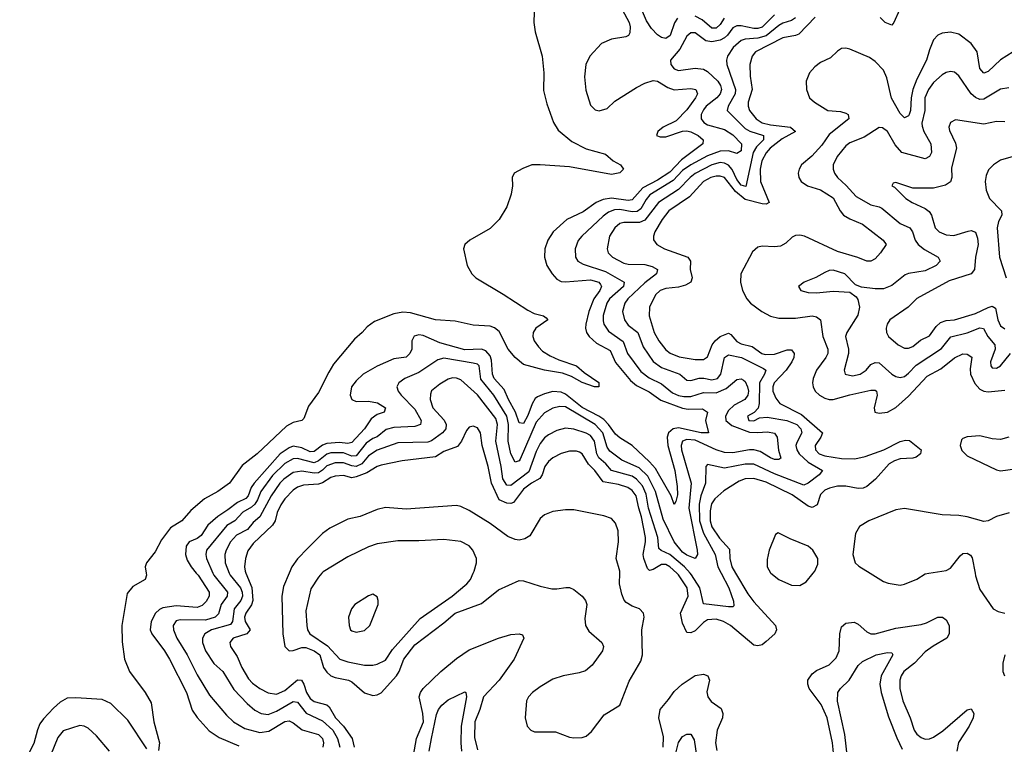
# Model space of a CAD drawing. Header units: inches. Extents: x 1678809 to 1859548, y 384609 to 522868.
# Tile 119 of 256: x 1731382 to 1736088, y 459183 to 462643. Entities that reach past the tile are written whole.
import ezdxf

# ---------------------------------------------------------------- set-up
doc = ezdxf.new("R2010")
doc.units = ezdxf.units.IN
doc.header["$MEASUREMENT"] = 0
doc.layers.add('B7435', color=7, linetype='Continuous')
doc.layers.add('B7436', color=7, linetype='Continuous')

msp = doc.modelspace()

# ---------------------------------------------------------------- linework, layer by layer
at = {"layer": 'B7435', "color": 5}
for points, elevation in [([(1731986.5, 460000), (1731987.8, 459990), (1731982.8, 459970), (1731923.3, 459936.7), (1731896.8, 459903.2), (1731870.1, 459750.1), (1731872.1, 459672.1), (1731883.7, 459590), (1731906.5, 459530), (1731981.6, 459430), (1732010, 459380.4), (1732024.2, 459290), (1732050.2, 459189.8), (1732046.6, 459153.4)], 180), ([(1732226.4, 460000), (1732234.7, 459990), (1732288, 459910), (1732288.6, 459890), (1732274.2, 459865.8), (1732253.8, 459846.2), (1732230, 459836.4), (1732130, 459844.2), (1732065.8, 459834.2), (1732050, 459826.5), (1732032.2, 459810), (1732010.6, 459770), (1732006.6, 459730), (1732013.3, 459710), (1732074.4, 459630), (1732099.1, 459590), (1732179.7, 459430), (1732206, 459346), (1732230.5, 459310.5), (1732287.3, 459247.3), (1732335, 459215), (1732430, 459176.5)], 220), ([(1732305.4, 460000), (1732309.7, 459990), (1732375.9, 459910), (1732373.3, 459890), (1732345.1, 459850), (1732333.1, 459806.9), (1732315.9, 459790), (1732270, 459776.6), (1732150, 459776.9), (1732130, 459772.5), (1732115.5, 459750), (1732117, 459730), (1732132.7, 459690), (1732182.6, 459610), (1732230, 459515.6), (1732290, 459417.2), (1732370, 459322.6), (1732404.2, 459290), (1732458.5, 459258.5), (1732530, 459239.1), (1732573.7, 459246.3), (1732650, 459291.6), (1732670, 459295.9), (1732690, 459285.5), (1732732.1, 459252.1), (1732810, 459230.6), (1732829.5, 459210), (1732833.7, 459190), (1732830.5, 459170)], 240), ([(1732383.8, 460000), (1732387.8, 459990), (1732437.5, 459930), (1732445.9, 459910), (1732447.5, 459890), (1732439.6, 459870), (1732406.7, 459830), (1732399.9, 459770), (1732390, 459755.7), (1732299.3, 459730), (1732267.2, 459710), (1732255.9, 459690), (1732256.4, 459670), (1732271.2, 459630), (1732309.7, 459569.7), (1732353.4, 459530), (1732405.5, 459445.5), (1732470, 459378), (1732506.6, 459346.6), (1732537, 459330), (1732570, 459325.6), (1732610, 459341.3), (1732690, 459387.9), (1732710, 459384.5), (1732751.9, 459331.9), (1732830, 459295.6), (1732879.4, 459250), (1732901.6, 459210), (1732912.4, 459170)], 260), ([(1732463.4, 460000), (1732491.1, 459931.1), (1732496.3, 459870), (1732490.4, 459849.6), (1732462.6, 459810), (1732456.3, 459790), (1732460.1, 459770), (1732484.5, 459730), (1732468.7, 459710), (1732402.7, 459690), (1732387, 459670), (1732390.2, 459650), (1732422, 459602), (1732444.2, 459550), (1732476.1, 459496.1), (1732495.3, 459475.3), (1732530, 459450.1), (1732570, 459429.6), (1732610, 459422.3), (1732650, 459440.5), (1732710, 459491.3), (1732729.2, 459489.2), (1732740.9, 459470), (1732752.5, 459430), (1732770, 459402.5), (1732790, 459387.9), (1732850, 459372.2), (1732861.8, 459361.8), (1732890.9, 459310), (1732929.8, 459269.8), (1732971.7, 459210), (1732981.3, 459170)], 280), ([(1732670.7, 460000), (1732643.9, 459936.1), (1732635.5, 459890), (1732639.5, 459710), (1732650.2, 459650), (1732670, 459629.4), (1732690, 459630.9), (1732730, 459645.9), (1732750, 459644.8), (1732790, 459630), (1732816, 459610), (1732834.7, 459550), (1732850, 459527), (1732869.8, 459509.8), (1732890, 459501.5), (1732953.4, 459490), (1732970, 459481.2), (1733030, 459429.4), (1733070, 459416), (1733090, 459418.8), (1733110, 459429.1), (1733182.8, 459510), (1733195.7, 459530), (1733217.6, 459590), (1733270, 459657.4), (1733410, 459763.3), (1733463, 459810), (1733590, 459856.1), (1733670, 459921.4), (1733770, 459964.8), (1733790, 459963.3), (1733870, 459937.8), (1733926.2, 459926.2), (1733950, 459924.9), (1733992.4, 459932.4), (1734010, 459931.8), (1734030, 459922.8), (1734070.1, 459890), (1734086.7, 459870), (1734092.9, 459850), (1734083.9, 459783.9), (1734086.2, 459750), (1734102.7, 459722.7), (1734164, 459670), (1734171.7, 459650), (1734167.4, 459630), (1734118.5, 459561.5), (1734086.3, 459533.7), (1734056.2, 459523.8), (1733979.1, 459510), (1733930, 459493.6), (1733870, 459457.8), (1733833.8, 459430), (1733814.7, 459410), (1733804.5, 459390), (1733797.6, 459310), (1733806.8, 459270), (1733825.5, 459250), (1733843.3, 459243.3), (1733943.3, 459243.3), (1734010, 459217.1), (1734030, 459213.5), (1734070, 459215.5), (1734090, 459222.5), (1734115.5, 459244.5), (1734175.9, 459324.1), (1734250.7, 459370), (1734295.6, 459484.4), (1734350, 459580.4), (1734358, 459610), (1734356, 459730), (1734366.2, 459790), (1734363.1, 459810), (1734344.2, 459830), (1734310, 459843), (1734280.7, 459860.7), (1734271.4, 459871.4), (1734259.8, 459899.8), (1734248.8, 459948.8), (1734249.7, 460000)], 320), ([(1732827, 460000), (1732810, 459982), (1732774, 459926), (1732750, 459821.2), (1732754.4, 459750), (1732758.3, 459730), (1732769.5, 459710), (1732853.5, 459653.5), (1732912.7, 459590), (1732950, 459577.4), (1733030, 459561.2), (1733070, 459560.9), (1733090, 459565.4), (1733130, 459585.5), (1733164.7, 459635.3), (1733295.9, 459784.1), (1733448.6, 459890), (1733519.1, 459950), (1733536.4, 459970), (1733550.2, 460000)], 340), ([(1734803.8, 460000), (1734862, 459902), (1734890, 459864), (1734993.9, 459750), (1734999.4, 459730), (1734991, 459710), (1734950, 459673.7), (1734930, 459658.2), (1734910, 459653), (1734890, 459656.8), (1734778.9, 459750), (1734746.2, 459770), (1734710, 459781.2), (1734670, 459777.1), (1734650, 459764.6), (1734610, 459725), (1734590, 459714.8), (1734570, 459717.3), (1734550, 459761), (1734540.5, 459810), (1734576.5, 459890), (1734571.8, 459930), (1734530, 459992.5), (1734522.2, 460000)], 280), ([(1734734.3, 460000), (1734770.8, 459930), (1734793.5, 459866.5), (1734795.5, 459844.5), (1734790, 459839.7), (1734770, 459838.9), (1734650, 459853.7), (1734632.4, 459930), (1734592.5, 459992.5), (1734585.9, 460000)], 260), ([(1734972.1, 460000), (1735010, 459970.1), (1735070, 459943), (1735110, 459941.7), (1735140.3, 459959.7), (1735173.7, 460000)], 320), ([(1735447, 460000), (1735510, 459961.3), (1735531.9, 459951.9), (1735590, 459943.8), (1735610, 459947.2), (1735670, 459972.1), (1735710, 459997.4), (1735727.5, 460000)], 320), ([(1735947.9, 460000), (1735950, 459988.2), (1735970, 459922.3), (1736034.3, 459830), (1736057.7, 459817.7), (1736090.1, 459810.1)], 320), ([(1735274.6, 459110), (1735266.9, 459190), (1735241.8, 459310), (1735212.9, 459372.9), (1735155.9, 459450), (1735148.7, 459470), (1735149.2, 459490), (1735170, 459520.2), (1735190, 459534.8), (1735250, 459563.2), (1735283.8, 459596.2), (1735297.9, 459630), (1735301.3, 459710), (1735310, 459744), (1735330, 459762), (1735370, 459765.7), (1735390, 459756), (1735430, 459719.5), (1735450, 459711.3), (1735470, 459710.6), (1735570, 459737), (1735690, 459755.3), (1735716.4, 459763.6), (1735770, 459790.8), (1735792, 459790), (1735810, 459777.3), (1735824.6, 459750), (1735824.1, 459710), (1735813.4, 459690), (1735747.8, 459652.2), (1735710, 459624.5), (1735658.3, 459570), (1735608, 459530), (1735594.6, 459510), (1735588.7, 459490), (1735589.2, 459450), (1735602.7, 459390), (1735637.9, 459310), (1735657, 459250), (1735670, 459231), (1735690, 459215.1), (1735710, 459208), (1735730, 459209.2), (1735750, 459217.7), (1735793.2, 459246.8), (1735910, 459347.6), (1735930, 459352.9), (1735941.3, 459330), (1735939, 459310), (1735919.3, 459270), (1735868.2, 459191.8), (1735860.1, 459150)], 280), ([(1733264.1, 459130), (1733278.2, 459210), (1733311.4, 459290), (1733309.1, 459330), (1733291.8, 459410), (1733297.1, 459430), (1733310.7, 459449.3), (1733395.5, 459530), (1733470, 459592.5), (1733530, 459633.7), (1733670, 459690.1), (1733730, 459707.1), (1733770, 459711), (1733785.5, 459705.5), (1733791.6, 459690), (1733745.1, 459590), (1733674.3, 459490), (1733598.3, 459410), (1733580.7, 459350), (1733556.7, 459290), (1733555.6, 459215.6), (1733570, 459156.9)], 280), ([(1735338.6, 459118.6), (1735325, 459230), (1735290.5, 459389.5), (1735291.4, 459430), (1735305.3, 459450), (1735347, 459490), (1735390, 459559.5), (1735410, 459579), (1735475.1, 459610), (1735530, 459621.2), (1735550, 459619.3), (1735555.6, 459610), (1735498.9, 459510), (1735492.5, 459470), (1735499.8, 459430), (1735534.1, 459314.1), (1735574.2, 459214.2), (1735599.4, 459159.4)], 260), ([(1736090.1, 459610), (1736080.1, 459570), (1736079.9, 459530), (1736088.5, 459510)], 320), ([(1734457.5, 459170), (1734458.3, 459218.3), (1734436.6, 459310), (1734443.2, 459350), (1734483.7, 459396.3), (1734510, 459435.2), (1734547.7, 459470), (1734610, 459510.9), (1734650, 459518), (1734670.8, 459510.8), (1734679.3, 459490), (1734666.9, 459433.1), (1734670.9, 459410), (1734687.5, 459387.5), (1734734, 459354), (1734743, 459330), (1734740.7, 459310), (1734715.5, 459250), (1734708.3, 459190), (1734714, 459154)], 280), ([(1733339.4, 459150), (1733350.3, 459210), (1733375, 459325), (1733384.3, 459350), (1733399.3, 459370), (1733430, 459395.8), (1733510, 459434), (1733514.9, 459430), (1733516.9, 459410), (1733492.9, 459270), (1733489.8, 459190), (1733493.9, 459150)], 260), ([(1731990, 459161.4), (1731899.1, 459299.1), (1731818.1, 459378.1), (1731776.6, 459396.6), (1731650, 459405.6), (1731610, 459403.2), (1731576.1, 459383.9), (1731544.6, 459355.4), (1731495.7, 459304.3), (1731479.2, 459280.8), (1731467.1, 459252.9), (1731450, 459187.7), (1731382.5, 459057.5)], 180), ([(1731811.1, 459150), (1731750, 459224.2), (1731710, 459259.6), (1731690, 459269.3), (1731670, 459272.5), (1731590, 459247), (1731564.5, 459215.5), (1731530.1, 459130)], 220), ([(1734499.7, 459070), (1734530, 459192), (1734550, 459220.3), (1734570, 459231.6), (1734590, 459232), (1734605.1, 459205.1), (1734616.2, 459130)], 260)]:
    msp.add_lwpolyline(points, dxfattribs=dict(at, elevation=elevation))
at = {"layer": 'B7435', "color": 5, "elevation": 360}
msp.add_lwpolyline([(1733070, 459899.3), (1733050, 459892), (1732984, 459850), (1732968, 459830), (1732954, 459790), (1732957.3, 459750), (1732964, 459730), (1732970, 459724.9), (1732990, 459718), (1733030, 459726.4), (1733056.2, 459750), (1733096, 459850), (1733096, 459870), (1733090, 459888)], close=True, dxfattribs=at)
at = {"layer": 'B7436', "color": 5}
for points, elevation in [([(1734525.7, 462650), (1734511.8, 462628.2), (1734491.4, 462568.6), (1734470, 462553.7), (1734450, 462557.8), (1734430, 462570.4), (1734401, 462601), (1734378.1, 462638.1), (1734310, 462799.4)], 220), ([(1733843.3, 462730), (1733839.2, 462630), (1733846.1, 462586.1), (1733878.5, 462470), (1733887.8, 462390), (1733885, 462305), (1733901.3, 462241.3), (1733932.8, 462152.8), (1733956.4, 462116.4), (1734021.8, 462061.8), (1734090, 462026.6), (1734182, 462002), (1734219.1, 461970), (1734254.1, 461950), (1734267.2, 461930), (1734250, 461912.3), (1734210, 461904.9), (1734010, 461940.9), (1733870, 461951.1), (1733830, 461951), (1733786.7, 461933.3), (1733746, 461910), (1733735.4, 461890), (1733737.7, 461850), (1733731.4, 461810), (1733711.2, 461750), (1733673.5, 461690), (1733630, 461646.7), (1733533.2, 461590), (1733510.2, 461570), (1733504, 461550), (1733521.2, 461470), (1733543.8, 461430), (1733562.8, 461410), (1733693.5, 461333.5), (1733810, 461256.4), (1733841.1, 461241.1), (1733885.3, 461230), (1733899.1, 461219.1), (1733906, 461210), (1733849.4, 461170.6), (1733835.8, 461150), (1733835.3, 461130), (1733841.1, 461110), (1733861, 461081), (1733881.3, 461061.3), (1733917.6, 461037.6), (1733958.5, 461018.5), (1734044.1, 460990), (1734079.4, 460959.4), (1734150, 460910.8), (1734150.1, 460890), (1734130, 460889.9), (1734070, 460910.8), (1734019.9, 460939.9), (1733975.9, 460955.9), (1733889.7, 460970), (1733790, 460996.9), (1733750.4, 461030), (1733717, 461070), (1733673.7, 461153.7), (1733651.4, 461171.4), (1733630, 461179.9), (1733550, 461185), (1733464, 461204), (1733370.3, 461209.7), (1733250, 461243.8), (1733213.6, 461246.4), (1733170, 461239.2), (1733077.5, 461202.5), (1733042.7, 461177.3), (1733019.2, 461150), (1732981.7, 461118.3), (1732882, 460998), (1732859, 460961), (1732810, 460862.4), (1732762.8, 460797.2), (1732740.4, 460739.6), (1732730.5, 460729.5), (1732690, 460719.1), (1732658, 460702), (1732516.6, 460570), (1732445.6, 460514.4), (1732384.9, 460430), (1732328.9, 460390), (1732265.4, 460354.6), (1732200.3, 460299.7), (1732156.7, 460250), (1732102.9, 460217.1), (1732060, 460160), (1732030, 460102.6), (1731989, 460050), (1731982.7, 460030), (1731986.5, 460000)], 180), ([(1734250, 462712.7), (1734295, 462630), (1734300.4, 462610), (1734298.6, 462581.4), (1734292, 462568), (1734278.5, 462561.5), (1734210, 462551), (1734162, 462530), (1734106.9, 462470), (1734088.1, 462430), (1734082, 462370), (1734087.7, 462307.7), (1734110, 462235.2), (1734132.4, 462212.4), (1734151, 462209), (1734190, 462219), (1734226.3, 462253.7), (1734330, 462320.4), (1734370, 462340.6), (1734410, 462353), (1734430, 462350.7), (1734479.4, 462319.4), (1734510, 462309.1), (1734590, 462315), (1734613.1, 462310), (1734622.2, 462290), (1734612.3, 462270), (1734570, 462213.4), (1734519.5, 462160.5), (1734457.4, 462130), (1734432.7, 462110), (1734425.7, 462090), (1734443.6, 462083.6), (1734470, 462084.8), (1734549.3, 462110.7), (1734570, 462112.8), (1734590, 462108), (1734625, 462090), (1734649.2, 462070), (1734647.2, 462050), (1734545.6, 461974.4), (1734490, 461915.2), (1734430, 461876.9), (1734360.1, 461839.9), (1734310, 461783.3), (1734290, 461780.5), (1734210, 461791.2), (1734170, 461784.9), (1734136.8, 461770), (1734074.8, 461725.2), (1733996.5, 461690), (1733932.5, 461630), (1733906.2, 461590), (1733892.3, 461550), (1733890.9, 461510), (1733901.5, 461470), (1733927.3, 461430), (1733950, 461405), (1733970, 461393.5), (1733990, 461391.1), (1734110, 461400.8), (1734150, 461390.4), (1734158.5, 461378.5), (1734163.4, 461370), (1734155.3, 461350), (1734125.9, 461310), (1734102.9, 461250), (1734088.2, 461190), (1734086.6, 461170), (1734091.1, 461150), (1734104.4, 461130), (1734139, 461099), (1734204.1, 461064.1), (1734230, 461006.4), (1734301.2, 460921.2), (1734330, 460897.1), (1734390, 460866.9), (1734446.3, 460826.3), (1734550, 460787.7), (1734576.4, 460783.6), (1734644.7, 460784.7), (1734669.1, 460770), (1734660.1, 460730), (1734674.4, 460670), (1734638.4, 460670), (1734530, 460694.2), (1734505.5, 460690), (1734482.6, 460670), (1734477, 460650), (1734479.6, 460610), (1734513.4, 460490), (1734525.1, 460414.9), (1734525.4, 460374.6), (1734517.7, 460342.3), (1734510, 460328), (1734495.3, 460370), (1734435.5, 460475.5), (1734420.1, 460500.1), (1734391.6, 460531.6), (1734310, 460609.9), (1734250, 460646.6), (1734230, 460664.1), (1734196.9, 460710), (1734173.6, 460733.6), (1734150.3, 460750.3), (1734070, 460790.9), (1733990, 460855.9), (1733970, 460864.7), (1733930, 460867.8), (1733890, 460857.4), (1733857.4, 460842.6), (1733846.3, 460833.7), (1733830.9, 460809.1), (1733810, 460752.6), (1733790, 460715.6), (1733770, 460718.9), (1733752.3, 460770), (1733717.9, 460830), (1733697.4, 460877.4), (1733649.3, 460930), (1733642.4, 460950), (1733637.3, 461017.3), (1733630, 461037.9), (1733610, 461062.1), (1733590, 461070.8), (1733510, 461066.3), (1733390, 461100.6), (1733310, 461135.1), (1733290, 461138.7), (1733267.3, 461132.7), (1733256.8, 461110), (1733256.4, 461070), (1733246.8, 461050), (1733230, 461032.6), (1733170, 461023.2), (1733090, 460989.4), (1733023.7, 460950), (1732990, 460918.7), (1732967.8, 460890), (1732961, 460850), (1732970, 460829.5), (1732990, 460820.4), (1733050, 460821.5), (1733093, 460813), (1733130.2, 460790), (1733124.2, 460770), (1733090, 460757.8), (1733062.2, 460737.8), (1733030.3, 460689.7), (1732970, 460624.8), (1732950, 460619.8), (1732910, 460625.1), (1732850, 460619), (1732830, 460611.3), (1732790, 460581.5), (1732770, 460579.2), (1732730, 460599.3), (1732690, 460606.3), (1732670, 460599.4), (1732627.4, 460570), (1732502.9, 460430), (1732488.7, 460410), (1732473.8, 460370), (1732462.8, 460357.2), (1732422.7, 460337.3), (1732377.9, 460302.1), (1732328.7, 460271.3), (1732282.3, 460230), (1732250, 460180.4), (1732230, 460166.1), (1732191.8, 460150), (1732178.5, 460130), (1732175, 460090), (1732183.1, 460063.1), (1732201.5, 460030), (1732226.4, 460000)], 220), ([(1734990, 462666.9), (1734930, 462607.3), (1734910, 462601.5), (1734890, 462602.1), (1734830, 462614.7), (1734810, 462614.8), (1734790, 462605.1), (1734765.2, 462570), (1734750, 462556.4), (1734730, 462546.2), (1734690, 462537.4), (1734661.9, 462541.9), (1734610, 462580.2), (1734590, 462581.1), (1734570, 462564.6), (1734537.8, 462502.2), (1734492.4, 462450), (1734494.7, 462430), (1734510, 462409.5), (1734530, 462401.5), (1734610, 462411.7), (1734650, 462406.7), (1734670, 462395.4), (1734718.9, 462350), (1734732, 462330), (1734736.1, 462310), (1734730.1, 462290), (1734713.8, 462270), (1734663.7, 462230), (1734650, 462213.1), (1734639.7, 462190), (1734639.6, 462170), (1734652.3, 462152.3), (1734670, 462141.6), (1734750, 462118.9), (1734790, 462093.9), (1734832.6, 462050), (1734830, 462017.7), (1734810, 462004.7), (1734770, 462017.8), (1734730, 462015.8), (1734670, 461993), (1734589.7, 461950.3), (1734550, 461922.8), (1734505, 461875), (1734393.5, 461806.5), (1734375.5, 461784.5), (1734350, 461739.7), (1734332.8, 461727.2), (1734310, 461725.2), (1734250, 461737.7), (1734224.7, 461735.3), (1734196.1, 461723.9), (1734170, 461704.8), (1734069.4, 461610), (1734051.1, 461588.9), (1734037.3, 461550), (1734038.5, 461510), (1734049.6, 461489.6), (1734075.4, 461475.4), (1734181.4, 461441.4), (1734271.1, 461390), (1734268.3, 461370), (1734201.6, 461310), (1734189, 461290), (1734170.1, 461230.1), (1734170, 461205.5), (1734173.3, 461190), (1734196.8, 461156.8), (1734266.7, 461106.7), (1734287.8, 461050), (1734350, 460963), (1734390, 460933.3), (1734450, 460904.3), (1734501.6, 460861.6), (1734530, 460848.9), (1734556.6, 460843.4), (1734590, 460844.4), (1734650, 460863.9), (1734710, 460861), (1734757.9, 460882.1), (1734810, 460924.6), (1734830, 460928.4), (1734841.6, 460921.6), (1734850, 460915.5), (1734860.3, 460890), (1734864.6, 460870), (1734861.7, 460850), (1734847.5, 460830), (1734797, 460803), (1734770, 460777.7), (1734754.9, 460750), (1734756.8, 460730), (1734786.2, 460706.2), (1734870, 460674.2), (1734908.6, 460671.4), (1734955.9, 460675.9), (1734989.1, 460669.1), (1735003, 460650), (1735008.2, 460588.2), (1735019.6, 460550), (1735010, 460543.7), (1734990, 460543.9), (1734970, 460551), (1734920.6, 460580.6), (1734890, 460589.6), (1734870, 460589.9), (1734790, 460574.5), (1734750, 460576.9), (1734710, 460589.9), (1734610, 460635.6), (1734570, 460639.1), (1734550.1, 460630), (1734544.2, 460610), (1734545.4, 460590), (1734591.7, 460430), (1734579.7, 460310), (1734619.6, 460110), (1734620.8, 460090), (1734610, 460069.9), (1734570, 460086.7), (1734550, 460101.1), (1734510.4, 460150), (1734457.7, 460257.7), (1734421.1, 460390), (1734383.8, 460463.8), (1734343.4, 460503.4), (1734259.8, 460539.8), (1734202.4, 460582.4), (1734190, 460601.6), (1734169.1, 460670), (1734132.8, 460710), (1733990, 460794.5), (1733963.3, 460796.7), (1733930, 460788.4), (1733890, 460766.4), (1733850, 460721.3), (1733774.9, 460545.1), (1733770, 460536), (1733750, 460529.8), (1733730.2, 460570.2), (1733716, 460630), (1733718.5, 460710), (1733710.9, 460750), (1733647.5, 460850), (1733586.1, 460926.1), (1733577.5, 460990), (1733570, 460997.9), (1733550, 461003.7), (1733410, 461026.4), (1733380.9, 461019.1), (1733290, 460958.4), (1733222.7, 460930), (1733194.7, 460910), (1733184, 460890), (1733191.1, 460870), (1733205.5, 460850), (1733270, 460783), (1733301.4, 460730), (1733298.2, 460710), (1733270, 460700.6), (1733170, 460696.2), (1733133.1, 460686.9), (1733090, 460651.3), (1733070, 460643.4), (1733038.2, 460621.8), (1732990, 460560.5), (1732970, 460559.3), (1732930, 460574.3), (1732870, 460574.3), (1732850, 460569.1), (1732810, 460536.7), (1732790, 460527.4), (1732710, 460548), (1732690, 460545.9), (1732650, 460524.6), (1732590, 460466.7), (1732534.2, 460390), (1732519, 460350), (1732505.4, 460330), (1732490, 460315.5), (1732448.5, 460291.5), (1732410, 460250.7), (1732372.4, 460227.6), (1732275.3, 460110), (1732271.5, 460090), (1732275.5, 460070), (1732305.4, 460000)], 240), ([(1735586.5, 462690), (1735559.8, 462630), (1735550, 462617.8), (1735517.8, 462630), (1735494.2, 462654.2)], 280), ([(1735090, 462652.6), (1735070, 462639.7), (1735030, 462627.4), (1735010, 462615.8), (1734950, 462566.7), (1734910, 462554.8), (1734850, 462550.9), (1734830, 462544.2), (1734792.4, 462510), (1734765.3, 462470), (1734760.5, 462450), (1734762.2, 462430), (1734803.7, 462310), (1734801.3, 462290), (1734767.8, 462230), (1734764, 462210), (1734850, 462123.8), (1734870.9, 462110.9), (1734936.8, 462090), (1734936.4, 462070), (1734903.5, 462036.5), (1734887.1, 462010), (1734853.3, 461846.7), (1734830, 461853.5), (1734810, 461880.7), (1734788, 461928), (1734770, 461948), (1734750, 461958.6), (1734730, 461960.8), (1734690, 461950.7), (1734611, 461909), (1734586.2, 461890), (1734530, 461832), (1734435.5, 461770), (1734370, 461685.6), (1734345.1, 461674.9), (1734270, 461675.5), (1734250.4, 461669.6), (1734227.1, 461650), (1734200.8, 461610), (1734189.4, 461550), (1734194.5, 461530), (1734214.7, 461510), (1734270, 461480.3), (1734290, 461475.7), (1734370, 461474.8), (1734404.8, 461464.8), (1734430.2, 461450), (1734425.3, 461430), (1734370, 461387.2), (1734288.6, 461310), (1734273.8, 461290), (1734263.6, 461250), (1734272.4, 461210), (1734290, 461185.4), (1734336.4, 461150), (1734361.4, 461081.4), (1734410, 461011.3), (1734450, 460982.9), (1734536.5, 460950), (1734570, 460921.9), (1734590, 460920.1), (1734630, 460931.2), (1734652.2, 460932.2), (1734690, 460924.2), (1734717.3, 460930), (1734733.7, 460950), (1734749.9, 461030.1), (1734770, 461043.3), (1734831.3, 461030), (1734937.7, 460977.7), (1734948.6, 460970), (1734942.3, 460950), (1734917.7, 460910), (1734916.7, 460810), (1734911.7, 460788.3), (1734892.7, 460767.3), (1734860.9, 460750), (1734867.1, 460730), (1734890, 460727.7), (1734918.3, 460741.7), (1734953.9, 460746.1), (1735047.9, 460730), (1735095.7, 460710), (1735115.3, 460690), (1735119.9, 460670), (1735096, 460624), (1735092, 460610), (1735095.5, 460590), (1735107.4, 460570), (1735149.8, 460529.8), (1735218.4, 460490), (1735202.7, 460470), (1735150, 460429.9), (1735130, 460420.9), (1734990, 460474.4), (1734890, 460520.4), (1734850, 460520.7), (1734750, 460502.2), (1734670, 460518.5), (1734660.9, 460510), (1734659.1, 460430), (1734637.3, 460370), (1734629.1, 460330), (1734631.7, 460250), (1734650, 460191.7), (1734706, 460090), (1734718.7, 460030), (1734734.3, 460000)], 260), ([(1735183.9, 462656.1), (1735105.5, 462574.5), (1735090, 462567.4), (1735030, 462556.1), (1734899.5, 462490), (1734882.2, 462470), (1734871, 462430), (1734873.1, 462373.1), (1734883, 462310), (1734863.9, 462250), (1734863, 462230), (1734869.6, 462210), (1734901.6, 462170), (1734931.2, 462151.2), (1734970, 462141.6), (1735065.7, 462130), (1735089.1, 462110), (1735025.4, 462074.6), (1734968.9, 462030), (1734950, 462007.8), (1734929.2, 461970), (1734921.2, 461930), (1734922.3, 461870), (1734963.6, 461770), (1734950, 461763.2), (1734930, 461764.3), (1734850, 461785.5), (1734803, 461823), (1734750, 461889.5), (1734730, 461896.9), (1734710, 461897), (1734685.9, 461890), (1734650.7, 461870), (1734583.1, 461796.9), (1734485.1, 461730), (1734452.3, 461690), (1734418.1, 461630), (1734411.6, 461610), (1734411.8, 461591.8), (1734426.5, 461570), (1734463.6, 461550), (1734576, 461510), (1734587.7, 461490), (1734585.9, 461450), (1734595.9, 461410), (1734590.1, 461390), (1734564.9, 461375.1), (1734530, 461366), (1734470, 461360.4), (1734443.2, 461350), (1734420.9, 461330), (1734391.5, 461270), (1734390.1, 461230), (1734414.9, 461150), (1734436.1, 461110), (1734470, 461066.7), (1734490.7, 461050.7), (1734533.2, 461033.2), (1734610, 461020.1), (1734650, 461020.7), (1734670, 461033.4), (1734691.7, 461090), (1734705.3, 461110), (1734730, 461130.4), (1734770, 461146.6), (1734780.8, 461140.8), (1734810, 461106), (1734830, 461096), (1734883.4, 461083.4), (1734928.8, 461050), (1734945, 461045), (1734990, 461046.3), (1735050, 461067.5), (1735070, 461066.9), (1735083.8, 461050), (1735081.7, 461030), (1735073.1, 461010), (1735044.6, 460970), (1734988.4, 460910), (1734980.9, 460890), (1734981.2, 460870), (1734995.4, 460835.4), (1735015.6, 460810), (1735118.7, 460758.7), (1735218.2, 460670), (1735211.2, 460650), (1735183.1, 460610), (1735185, 460590), (1735203.7, 460570), (1735230, 460561.3), (1735310, 460547.6), (1735373.7, 460546.3), (1735422.1, 460557.9), (1735511.2, 460588.8), (1735590, 460628.8), (1735616, 460636), (1735634.4, 460634.4), (1735690.4, 460590), (1735688, 460570), (1735665.8, 460554.2), (1735650.9, 460549.1), (1735590, 460545.7), (1735562.9, 460537.1), (1735538, 460522), (1735472.2, 460450), (1735430, 460414.5), (1735413.3, 460406.7), (1735390, 460405.2), (1735330, 460416), (1735290, 460415.9), (1735253, 460407), (1735230, 460396.2), (1735210, 460376.8), (1735193.5, 460326.5), (1735170, 460314.5), (1735150, 460320.6), (1735074.2, 460374.2), (1734950, 460434.6), (1734890, 460453), (1734850, 460451.1), (1734821, 460439), (1734746.7, 460393.3), (1734704.6, 460355.4), (1734689, 460331), (1734681.7, 460298.3), (1734682.1, 460250), (1734690, 460221.9), (1734726.8, 460166.8), (1734774.8, 460114.8), (1734775.9, 460070), (1734786, 460030), (1734803.8, 460000)], 280), ([(1734749.5, 462650.5), (1734730, 462621.1), (1734710, 462602.6), (1734690, 462602.6), (1734643.3, 462643.3), (1734610, 462659.9)], 220), ([(1736130, 462489.9), (1736070, 462451.6), (1736010, 462395.4), (1735990, 462388.1), (1735970.4, 462410.4), (1735958.1, 462490), (1735930, 462529.2), (1735870, 462574.7), (1735830, 462584.5), (1735790, 462579.4), (1735770, 462568.8), (1735750, 462546.9), (1735730, 462499.7), (1735715.7, 462450), (1735670, 462359.1), (1735651, 462310), (1735642, 462270), (1735639.7, 462210), (1735632.7, 462190), (1735630, 462184.4), (1735610, 462175), (1735590, 462196), (1735548.7, 462268.7), (1735525.9, 462365.9), (1735510, 462401.8), (1735470, 462444.1), (1735443.3, 462463.3), (1735350, 462502.8), (1735330, 462507.9), (1735310, 462506.3), (1735290, 462493.8), (1735257.9, 462462.1), (1735210, 462438.9), (1735181.8, 462418.2), (1735157, 462390), (1735141.3, 462350), (1735142, 462310), (1735157.5, 462270), (1735180.2, 462250), (1735244, 462210), (1735305, 462205), (1735330, 462197.2), (1735341.2, 462190), (1735344.7, 462170), (1735250, 462095.4), (1735216.4, 462043.6), (1735168.3, 461991.7), (1735118.5, 461950), (1735107.3, 461930), (1735103, 461910), (1735105, 461890), (1735116.5, 461870), (1735146.9, 461850), (1735210, 461830.7), (1735270, 461793.5), (1735302.6, 461730), (1735319.7, 461710), (1735350, 461692.1), (1735410, 461667.6), (1735508.8, 461590), (1735523.7, 461570), (1735496.5, 461530), (1735470, 461501.8), (1735450, 461489.8), (1735430, 461490.6), (1735387.8, 461507.8), (1735290, 461537.1), (1735133.1, 461610), (1735110, 461614.8), (1735090, 461612.9), (1735074.4, 461605.6), (1735044.3, 461575.7), (1735018.8, 461561.2), (1734990, 461558), (1734930, 461561.5), (1734910, 461556.4), (1734885.1, 461534.9), (1734828.5, 461430), (1734826.7, 461390), (1734837.2, 461350), (1734857.5, 461310), (1734875, 461290), (1734929.4, 461250), (1734970, 461227.1), (1735010, 461217.7), (1735090, 461218.9), (1735170, 461228.5), (1735190, 461224.4), (1735210.1, 461210.1), (1735220.3, 461130), (1735244.6, 461070), (1735244.2, 461050), (1735234.9, 461030), (1735190.6, 460970), (1735174.4, 460930), (1735171.6, 460910), (1735173.6, 460890), (1735184, 460870), (1735204.3, 460850), (1735230, 460835.5), (1735250, 460829.2), (1735270, 460829.2), (1735350, 460852.6), (1735450, 460874.6), (1735470, 460874.8), (1735476.5, 460870), (1735479.5, 460850), (1735466, 460790), (1735469.2, 460770), (1735490, 460764.8), (1735530, 460769.6), (1735570, 460791.8), (1735630, 460845.9), (1735719.5, 460940.5), (1735784.3, 460975.7), (1735850, 461028.9), (1735890, 461047.2), (1735910, 461046.4), (1735931.8, 461031.8), (1735924.4, 460975.6), (1735926.3, 460950), (1735946.2, 460906.2), (1735970, 460879.8), (1735990, 460869.5), (1736010, 460866), (1736090, 460874.9)], 320), ([(1736110, 462318.7), (1736070, 462311.9), (1735990, 462263.4), (1735970, 462262.5), (1735950, 462272.2), (1735929.9, 462290), (1735870, 462375.4), (1735850, 462392.6), (1735830, 462396.8), (1735810, 462392), (1735790, 462380.8), (1735750, 462343.4), (1735725.1, 462310), (1735707.4, 462270), (1735707.8, 462210), (1735693.6, 462150), (1735694.4, 462134.4), (1735702.4, 462110), (1735736.6, 462050), (1735739.1, 462010), (1735730, 461989.8), (1735710, 461979.5), (1735598.8, 462010), (1735565.5, 462045.5), (1735530, 462109.6), (1735506.3, 462126.3), (1735490, 462128), (1735417.4, 462082.6), (1735350, 462055.4), (1735330, 462040.3), (1735288.7, 461990), (1735270.1, 461950), (1735269.4, 461930), (1735275.5, 461910), (1735291, 461890), (1735332.4, 461852.4), (1735379.5, 461799.5), (1735450, 461759.4), (1735490, 461750.1), (1735502.9, 461742.9), (1735590, 461670.7), (1735635.9, 461650), (1735649.5, 461630), (1735661.8, 461590), (1735675.3, 461570), (1735705.9, 461545.9), (1735771.2, 461510), (1735780.8, 461490), (1735761.5, 461470), (1735710, 461444.9), (1735630, 461431.9), (1735614.3, 461425.7), (1735550, 461373.7), (1735510, 461358.7), (1735470, 461357.5), (1735405.7, 461365.7), (1735377, 461377), (1735326, 461430), (1735270, 461447.4), (1735250, 461445.4), (1735230, 461436.9), (1735187.3, 461412.7), (1735130.8, 461390), (1735104, 461370), (1735114.8, 461350), (1735150, 461341.3), (1735190, 461339.7), (1735270, 461346.3), (1735350, 461341.7), (1735380.2, 461320.2), (1735387.8, 461307.8), (1735395.2, 461270), (1735387.7, 461232.3), (1735335.2, 461150), (1735328.5, 461130), (1735342.4, 461070), (1735342.6, 461050), (1735322.2, 460970), (1735327.2, 460950), (1735362.4, 460942.4), (1735398.9, 460950), (1735427.2, 460970), (1735450, 460997.1), (1735470, 461007), (1735490, 461004.1), (1735550, 460950.7), (1735570, 460939.2), (1735590, 460935), (1735610, 460940.1), (1735630, 460955.3), (1735665.8, 460994.2), (1735787.5, 461072.5), (1735831.4, 461128.6), (1735910, 461148.3), (1735970, 461171.6), (1735988.2, 461168.2), (1736009.1, 461130), (1736042, 461090), (1736043.8, 461070), (1736021.4, 461010), (1736022.7, 460990), (1736030, 460980.2), (1736050, 460980.1), (1736070, 460990.9), (1736117.4, 461050)], 340), ([(1736090, 462156.5), (1736050, 462157.8), (1735990, 462145.2), (1735854, 462166), (1735830, 462152.3), (1735822.7, 462130), (1735826.3, 462113.7), (1735854.4, 462054.4), (1735858.7, 462030), (1735835.8, 461935.8), (1735837.7, 461890), (1735830.7, 461869.3), (1735806.2, 461853.8), (1735750, 461838.8), (1735650, 461839.7), (1735570, 461866), (1735556.9, 461863.1), (1735550.8, 461850), (1735563.1, 461843.1), (1735616.4, 461790), (1735646.7, 461770), (1735710, 461741.8), (1735728.1, 461728.1), (1735739.5, 461710), (1735756.6, 461650), (1735776.5, 461630), (1735810, 461616.8), (1735847.1, 461612.9), (1735914.3, 461634.3), (1735930, 461636.6), (1735949.4, 461629.4), (1735960, 461600), (1735963.3, 461570), (1735950.6, 461510), (1735945.5, 461450), (1735930, 461429.2), (1735824.4, 461395.6), (1735670, 461311.7), (1735627.6, 461270), (1735540.2, 461210), (1735527.3, 461190), (1735522.4, 461170), (1735524, 461150), (1735534.6, 461130), (1735581.1, 461090), (1735610, 461074.2), (1735630, 461074.5), (1735650, 461083.2), (1735687.7, 461112.3), (1735730, 461133.9), (1735761.8, 461178.2), (1735782.2, 461197.8), (1735810, 461206.4), (1735850, 461210.1), (1735950, 461240.9), (1736010, 461269.7), (1736030, 461274.8), (1736045.9, 461265.9), (1736056.9, 461210), (1736070, 461182), (1736090, 461166.5)], 360), ([(1736130, 461989.8), (1736070, 461971.9), (1736035.3, 461950), (1736012.8, 461927.2), (1736000.8, 461899.2), (1735996.9, 461870), (1736001.1, 461830), (1736016.2, 461790), (1736073.8, 461730), (1736075.4, 461710), (1736060.1, 461679.9), (1736053.1, 461650), (1736064.4, 461510), (1736095.9, 461410)], 380), ([(1734585.9, 460000), (1734559.9, 460030), (1734490, 460090.2), (1734447.9, 460107.9), (1734437.4, 460117.4), (1734431.3, 460171.3), (1734387.9, 460310), (1734376.9, 460376.9), (1734358.2, 460418.2), (1734330.3, 460450), (1734310, 460463.6), (1734210, 460490.4), (1734183.1, 460523.1), (1734150.6, 460550.6), (1734140.8, 460570), (1734130, 460631.2), (1734110, 460657.1), (1734090, 460669.1), (1734030, 460688.5), (1733990, 460693.5), (1733950, 460681.1), (1733910, 460660.8), (1733890, 460646.4), (1733870, 460620.2), (1733850, 460582), (1733815, 460485), (1733730, 460419.3), (1733710, 460421.1), (1733691.4, 460451.4), (1733684.1, 460510), (1733658.4, 460630), (1733665.4, 460710), (1733658.2, 460738.2), (1733570, 460851.9), (1733490, 460924.1), (1733470, 460932.3), (1733450, 460932.9), (1733430, 460927), (1733390, 460903.7), (1733350, 460870.9), (1733345.2, 460854.8), (1733344.7, 460830), (1733356.4, 460790), (1733411, 460731), (1733419.9, 460710), (1733418.6, 460690), (1733402.7, 460670), (1733350, 460632.2), (1733333.5, 460626.5), (1733190, 460622.5), (1733090, 460587.7), (1733050, 460561.3), (1733017.9, 460522.1), (1732990, 460510.4), (1732970, 460512.2), (1732930, 460527.6), (1732890, 460527.8), (1732850, 460513), (1732830, 460492.5), (1732810, 460479.9), (1732790, 460478.1), (1732730, 460487.6), (1732690, 460480.8), (1732645.3, 460450), (1732624.9, 460430), (1732583.5, 460370), (1732530, 460269.3), (1732497.8, 460242.2), (1732471.2, 460208.8), (1732417.9, 460182.1), (1732390.1, 460150), (1732368.7, 460110), (1732363, 460090), (1732363.8, 460050), (1732383.8, 460000)], 260), ([(1734522.2, 460000), (1734490, 460030.9), (1734470, 460041.3), (1734450, 460042), (1734410, 460017.4), (1734392.7, 460012.7), (1734383.2, 460023.2), (1734364.6, 460070), (1734361.7, 460090), (1734373.5, 460150), (1734372.5, 460170), (1734354, 460270), (1734340.6, 460310), (1734328.9, 460370), (1734310, 460394.8), (1734289.1, 460409.1), (1734243.6, 460423.6), (1734170, 460437.3), (1734131.7, 460490), (1734100.6, 460520.6), (1734070.9, 460570.9), (1734058.4, 460578.4), (1734043.5, 460583.5), (1734010, 460583.6), (1733970, 460572.5), (1733930, 460550.5), (1733910, 460534), (1733891.5, 460510), (1733878.8, 460470), (1733867.5, 460452.5), (1733827.8, 460430), (1733790, 460401.3), (1733742.3, 460337.7), (1733730, 460332.4), (1733710, 460335.2), (1733673.7, 460350), (1733636.7, 460430), (1733621.9, 460510), (1733592.1, 460610), (1733585, 460670), (1733570, 460694.8), (1733550, 460703.1), (1733530, 460697.4), (1733517.6, 460682.4), (1733494.5, 460630), (1733475.4, 460604.6), (1733410, 460581.6), (1733370, 460556.3), (1733210, 460536), (1733110, 460516.7), (1733090, 460509.9), (1733040.6, 460479.4), (1732990, 460460.2), (1732970, 460456.4), (1732930, 460467), (1732890, 460464.3), (1732870, 460457.5), (1732830, 460432), (1732810, 460426.1), (1732738.7, 460421.3), (1732710, 460411.7), (1732690, 460397.5), (1732650, 460355), (1732630, 460326.6), (1732612.2, 460290), (1732602.9, 460250), (1732591, 460230), (1732498.1, 460141.9), (1732473, 460107), (1732461.5, 460070), (1732456.4, 460030), (1732459.4, 460010), (1732463.4, 460000)], 280), ([(1736108.8, 460650), (1736070, 460638.8), (1736030, 460641.2), (1735970, 460655.8), (1735910, 460651.1), (1735890, 460643.5), (1735883.6, 460636.4), (1735876, 460610), (1735885.5, 460585.5), (1735910, 460561), (1736050, 460493.9), (1736070, 460489.5), (1736150, 460499.8)], 320), ([(1734249.7, 460000), (1734249.9, 460010), (1734232.4, 460070), (1734244, 460150), (1734241.8, 460201.8), (1734230, 460239.3), (1734210, 460260.9), (1734173.9, 460273.9), (1734030, 460303.2), (1733990, 460302.9), (1733930, 460294.9), (1733890, 460278.4), (1733870, 460260.7), (1733820.7, 460179.3), (1733796.3, 460163.7), (1733770, 460158), (1733750, 460160.7), (1733715.8, 460175.8), (1733630, 460237.5), (1733530, 460300.2), (1733490, 460319.1), (1733470, 460323.7), (1733230, 460306), (1733130, 460313.3), (1733090, 460303.7), (1733010, 460271.4), (1732950, 460258.5), (1732864.2, 460215.8), (1732830.1, 460189.9), (1732759.6, 460120.4), (1732710, 460068), (1732683.3, 460030), (1732670.7, 460000)], 320), ([(1736111.4, 460288.6), (1736049.7, 460270.3), (1736010, 460249.9), (1735990, 460247.3), (1735909.9, 460269.9), (1735870, 460276.2), (1735790, 460279.6), (1735610, 460309), (1735570, 460302.7), (1735441.1, 460250), (1735396.3, 460223.7), (1735376.9, 460190), (1735363.6, 460090), (1735374.4, 460050), (1735393.1, 460033.1), (1735447, 460000)], 320), ([(1735173.7, 460000), (1735182, 460010), (1735196.6, 460043.4), (1735196.9, 460070), (1735172.1, 460110), (1735149.7, 460130), (1735064.2, 460164.2), (1735006.7, 460193.3), (1734994.9, 460185.1), (1734963.5, 460110), (1734954.2, 460065.8), (1734955.2, 460030), (1734970, 460001.7), (1734972.1, 460000)], 320), ([(1733550.2, 460000), (1733554.8, 460010), (1733564.8, 460050), (1733565.1, 460070), (1733548.6, 460110), (1733530, 460130.9), (1733490, 460151.8), (1733410, 460161), (1733290, 460154.9), (1733190, 460155.4), (1733090, 460140.2), (1733050, 460126.3), (1732950, 460078), (1732833.3, 460006.7), (1732827, 460000)], 340), ([(1735727.5, 460000), (1735810, 460012.4), (1735830, 460024), (1735876.3, 460083.7), (1735890, 460094.2), (1735910, 460096.2), (1735926.3, 460086.3), (1735934.3, 460074.3), (1735947.9, 460000)], 320)]:
    msp.add_lwpolyline(points, dxfattribs=dict(at, elevation=elevation))

doc.saveas('drawing.dxf')
